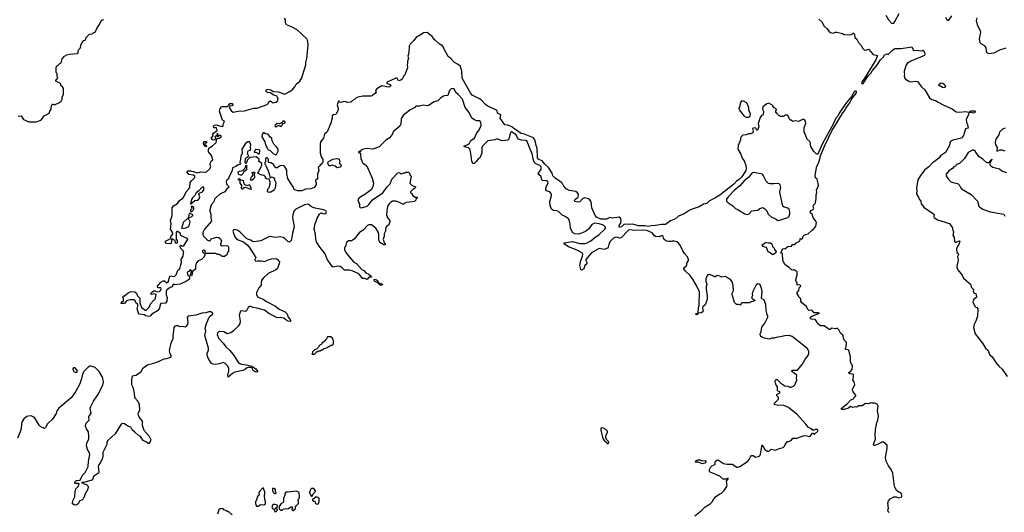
# Model space of a CAD drawing. Extents: x 2239781 to 2394849, y 665654 to 770575.
# Tile 53 of 147: x 2299310 to 2315054, y 680960 to 688837. Entities that reach past the tile are written whole.
import ezdxf

# ---------------------------------------------------------------- set-up
doc = ezdxf.new("R2010")
doc.units = 0

msp = doc.modelspace()

# ---------------------------------------------------------------- linework, layer by layer
at = {"layer": '0CON10XD'}
for points in [[(2299283, 687297), (2299335, 687300), (2299371, 687241), (2299454, 687204), (2299575, 687202), (2299595, 687208), (2299645, 687230), (2299659, 687241), (2299701, 687299), (2299780, 687345), (2299790, 687375), (2299812, 687408), (2299815, 687450), (2299835, 687490), (2299865, 687478), (2299946, 687514), (2299972, 687535), (2299988, 687565), (2299988, 687605), (2300008, 687642), (2300008, 687738), (2299994, 687764), (2299970, 687785), (2299970, 687805), (2299960, 687815), (2299890, 687855), (2299890, 687875), (2299906, 687884), (2299918, 687905), (2299908, 687935), (2299908, 687975), (2299892, 687995), (2299892, 688075), (2299905, 688100), (2299925, 688108), (2299954, 688136), (2299973, 688147), (2299987, 688213), (2300025, 688253), (2300065, 688273), (2300110, 688285), (2300233, 688297), (2300247, 688303), (2300247, 688335), (2300253, 688355), (2300280, 688385), (2300290, 688435), (2300308, 688475), (2300335, 688502), (2300360, 688515), (2300372, 688555), (2300425, 688608), (2300467, 688613), (2300483, 688627), (2300515, 688640), (2300548, 688705), (2300585, 688760), (2300605, 688810), (2300625, 688830), (2300655, 688840)], [(2303905, 688265), (2303925, 688435), (2303919, 688485), (2303906, 688525), (2303745, 688675), (2303655, 688724), (2303575, 688754), (2303562, 688785), (2303559, 688835), (2303542, 688862)], [(2312088, 688848), (2312136, 688805), (2312175, 688732), (2312223, 688693), (2312248, 688655), (2312275, 688630), (2312315, 688622), (2312353, 688637), (2312375, 688638), (2312466, 688616)], [(2313160, 688910), (2313203, 688835), (2313252, 688782), (2313266, 688776), (2313285, 688782), (2313305, 688808), (2313375, 688938)], [(2314113, 688875), (2314137, 688837), (2314148, 688828), (2314165, 688832), (2314215, 688900)], [(2314613, 688865), (2314604, 688825), (2314622, 688755), (2314669, 688665), (2314671, 688635), (2314653, 688533), (2314662, 688475), (2314677, 688457), (2314725, 688432), (2314742, 688415), (2314758, 688385), (2314762, 688335), (2314777, 688307), (2314815, 688294), (2314905, 688311), (2314985, 688357), (2315085, 688386)], [(2313215, 680959), (2313197, 680975), (2313194, 680994), (2313200, 681025), (2313192, 681105), (2313202, 681145), (2313230, 681175), (2313285, 681207), (2313325, 681208), (2313355, 681192), (2313405, 681200), (2313417, 681213), (2313418, 681235), (2313410, 681255), (2313398, 681265), (2313333, 681303), (2313309, 681349), (2313300, 681375), (2313274, 681585), (2313245, 681645), (2313201, 681701), (2313166, 681776), (2313154, 681835), (2313182, 681985), (2313180, 682035), (2313115, 682087), (2313095, 682084), (2313035, 682049), (2312985, 682029), (2312968, 682028), (2312962, 682042), (2312996, 682135), (2312989, 682195), (2312997, 682285), (2313014, 682395), (2313031, 682435), (2313042, 682505), (2313026, 682585), (2313035, 682665), (2313024, 682685), (2312985, 682706), (2312935, 682704), (2312915, 682712), (2312883, 682693), (2312835, 682700), (2312798, 682672), (2312776, 682664), (2312725, 682665), (2312695, 682642), (2312674, 682644), (2312634, 682634), (2312595, 682650), (2312564, 682626), (2312495, 682604), (2312452, 682605), (2312446, 682615), (2312460, 682630), (2312498, 682665), (2312543, 682697), (2312601, 682759), (2312645, 682773), (2312660, 682805), (2312680, 682825), (2312680, 682835), (2312638, 682888), (2312624, 682915), (2312624, 682925), (2312663, 683005), (2312653, 683045), (2312633, 683075), (2312644, 683125), (2312642, 683162), (2312629, 683169), (2312585, 683174), (2312567, 683185), (2312566, 683195), (2312597, 683213), (2312623, 683245), (2312627, 683295), (2312596, 683365), (2312596, 683445), (2312566, 683546), (2312555, 683558), (2312515, 683563), (2312510, 683575), (2312526, 683604), (2312528, 683675), (2312486, 683725), (2312479, 683775), (2312470, 683795), (2312434, 683824), (2312406, 683876), (2312385, 683900), (2312365, 683900), (2312355, 683892), (2312295, 683902), (2312270, 683885), (2312255, 683883), (2312175, 683940), (2312115, 683940), (2312067, 683977), (2312053, 684015), (2312032, 684045), (2311968, 684048), (2311950, 684065), (2311955, 684082), (2311974, 684096), (2312100, 684145), (2312075, 684152), (2312015, 684152), (2311985, 684180), (2311965, 684190), (2311930, 684185), (2311913, 684203), (2311889, 684249), (2311815, 684310), (2311800, 684335), (2311800, 684375), (2311770, 684405), (2311770, 684415), (2311750, 684435), (2311742, 684455), (2311743, 684477), (2311770, 684505), (2311773, 684547), (2311798, 684575), (2311797, 684587), (2311787, 684597), (2311742, 684592), (2311740, 684635), (2311718, 684658), (2311718, 684675), (2311740, 684755), (2311742, 684805), (2311695, 684838), (2311665, 684833), (2311645, 684842), (2311620, 684870), (2311545, 684922), (2311535, 684950), (2311511, 684985), (2311507, 685097), (2311480, 685105), (2311515, 685177), (2311545, 685172), (2311592, 685208), (2311652, 685218), (2311675, 685250), (2311685, 685242), (2311706, 685244), (2311720, 685265), (2311778, 685295), (2311790, 685315), (2311792, 685338), (2311815, 685330), (2311825, 685340), (2311836, 685374), (2311855, 685390), (2311876, 685404), (2311918, 685415), (2311988, 685478), (2312010, 685495), (2312040, 685535), (2312049, 685595), (2312041, 685615), (2311995, 685675), (2311981, 685725), (2311956, 685745), (2311952, 685765), (2311965, 685784), (2312001, 685809), (2312007, 685825), (2312000, 685845), (2312002, 685868), (2312015, 685888), (2312030, 685895), (2312037, 685913), (2312046, 685974), (2312044, 686036), (2312058, 686075), (2312050, 686115), (2312072, 686155), (2312081, 686189), (2312067, 686267), (2312060, 686285), (2312040, 686305), (2312031, 686331), (2312034, 686384), (2312058, 686495), (2312088, 686555), (2312122, 686675), (2312185, 686825), (2312302, 687068), (2312359, 687161), (2312472, 687348), (2312504, 687385), (2312520, 687425), (2312585, 687507), (2312618, 687572), (2312689, 687665), (2312692, 687685), (2312685, 687695), (2312665, 687695), (2312655, 687686), (2312609, 687611), (2312515, 687490), (2312415, 687340), (2312392, 687295), (2312359, 687265), (2312322, 687178), (2312146, 686856), (2312085, 686712), (2312065, 686689), (2312055, 686687), (2312044, 686694), (2312010, 686730), (2311962, 686812), (2311948, 686885), (2311900, 686925), (2311852, 687045), (2311852, 687115), (2311878, 687175), (2311870, 687225), (2311855, 687240), (2311825, 687240), (2311765, 687210), (2311715, 687220), (2311675, 687210), (2311645, 687230), (2311635, 687230), (2311620, 687245), (2311598, 687298), (2311585, 687310), (2311555, 687310), (2311525, 687290), (2311475, 687290), (2311465, 687300), (2311455, 687300), (2311435, 687320), (2311425, 687320), (2311420, 687335), (2311400, 687355), (2311400, 687385), (2311410, 687395), (2311410, 687405), (2311375, 687430), (2311355, 687460), (2311335, 687477), (2311285, 687500), (2311255, 687493), (2311192, 687445), (2311186, 687406), (2311203, 687373), (2311200, 687315), (2311170, 687305), (2311148, 687275), (2311120, 687175), (2311130, 687125), (2311109, 687071), (2311098, 687068), (2311090, 687075), (2311087, 687097), (2311080, 687105), (2311055, 687108), (2311030, 687095), (2311037, 687055), (2311033, 687027), (2310995, 687010), (2310965, 687013), (2310925, 686996), (2310875, 686992), (2310848, 686965), (2310838, 686945), (2310834, 686915), (2310801, 686825), (2310793, 686765), (2310841, 686685), (2310863, 686625), (2310892, 686582), (2310920, 686505), (2310926, 686455), (2310920, 686425), (2310857, 686325), (2310815, 686284), (2310774, 686256), (2310727, 686205), (2310505, 686029), (2310425, 685981), (2310341, 685939), (2310295, 685896), (2310243, 685887), (2310175, 685845), (2310045, 685802), (2310015, 685785), (2309935, 685735), (2309843, 685697), (2309794, 685655), (2309715, 685619), (2309635, 685560), (2309575, 685560), (2309476, 685544), (2309408, 685542), (2309361, 685531), (2309305, 685543), (2309203, 685543), (2309115, 685567), (2309065, 685560), (2308995, 685570), (2308970, 685560), (2308935, 685524), (2308907, 685517), (2308890, 685525), (2308897, 685533), (2308900, 685555), (2308924, 685585), (2308930, 685625), (2308915, 685665), (2308895, 685680), (2308786, 685666), (2308745, 685674), (2308695, 685647), (2308605, 685647), (2308535, 685682), (2308513, 685705), (2308459, 685829), (2308446, 685925), (2308426, 685956), (2308403, 685973), (2308341, 685989), (2308309, 685975), (2308264, 685926), (2308235, 685920), (2308185, 685929), (2308181, 685945), (2308191, 685965), (2308235, 685993), (2308242, 686005), (2308243, 686045), (2308225, 686072), (2308205, 686088), (2308095, 686106), (2308050, 686130), (2308011, 686175), (2307988, 686218), (2307970, 686240), (2307879, 686299), (2307835, 686343), (2307824, 686385), (2307765, 686476), (2307708, 686525), (2307665, 686580), (2307611, 686601), (2307595, 686612), (2307591, 686625), (2307583, 686785), (2307568, 686825), (2307554, 686905), (2307528, 686948), (2307365, 687011), (2307329, 687019), (2307225, 687086), (2307182, 687122), (2307115, 687152), (2307065, 687158), (2306993, 687265), (2307003, 687315), (2306952, 687342), (2306943, 687385), (2306794, 687455), (2306765, 687476), (2306695, 687548), (2306661, 687571), (2306545, 687629), (2306525, 687655), (2306385, 687904), (2306379, 688015), (2306357, 688087), (2306319, 688119), (2306261, 688155), (2306206, 688215), (2306161, 688251), (2306088, 688385), (2306085, 688400), (2306069, 688419), (2306015, 688450), (2305960, 688505), (2305944, 688514), (2305905, 688568), (2305825, 688630), (2305765, 688626), (2305700, 688580), (2305655, 688565), (2305613, 688507), (2305555, 688447), (2305540, 688415), (2305533, 688305), (2305519, 688255), (2305526, 688214), (2305512, 688175), (2305511, 688139)], [(2312466, 688616), (2312495, 688598), (2312575, 688597), (2312615, 688602), (2312635, 688620), (2312645, 688621), (2312656, 688605), (2312664, 688554), (2312695, 688528), (2312723, 688473), (2312767, 688425), (2312793, 688375), (2312812, 688355), (2312835, 688350), (2312885, 688367), (2312955, 688282), (2313027, 688267), (2312998, 688195), (2312943, 688097), (2312811, 687889), (2312775, 687842), (2312772, 687825), (2312778, 687815), (2312785, 687812), (2312795, 687819), (2312879, 687941), (2312926, 687985), (2312945, 688024), (2313014, 688106), (2313072, 688195), (2313126, 688246), (2313135, 688268), (2313165, 688287), (2313175, 688290), (2313195, 688283), (2313215, 688294), (2313265, 688351), (2313305, 688377), (2313404, 688374), (2313575, 688402), (2313596, 688356), (2313615, 688347), (2313665, 688352), (2313685, 688343), (2313735, 688338), (2313755, 688350), (2313765, 688340), (2313782, 688295), (2313776, 688264), (2313557, 688175), (2313505, 688140), (2313486, 688115), (2313454, 688015), (2313452, 687985), (2313460, 687965), (2313452, 687945), (2313458, 687905), (2313474, 687884), (2313526, 687854), (2313555, 687846), (2313635, 687853), (2313665, 687848), (2313728, 687765), (2313785, 687713), (2313858, 687588), (2313895, 687562), (2313955, 687546), (2313998, 687518), (2314085, 687471), (2314221, 687411), (2314286, 687366), (2314345, 687359), (2314435, 687371), (2314488, 687358), (2314479, 687315), (2314444, 687244), (2314448, 687195), (2314465, 687160), (2314476, 687105), (2314435, 687090), (2314401, 686985), (2314367, 686945), (2314229, 686911), (2314199, 686895), (2314184, 686875), (2314175, 686828), (2314116, 686715), (2314035, 686662), (2314010, 686630), (2313955, 686580), (2313904, 686546), (2313846, 686484), (2313782, 686438), (2313745, 686388), (2313712, 686348), (2313672, 686275), (2313662, 686205), (2313648, 686155), (2313648, 686135), (2313657, 686115), (2313648, 686048), (2313681, 686001), (2313693, 685965), (2313717, 685935), (2313725, 685890), (2313774, 685834), (2313923, 685733), (2313932, 685722), (2313927, 685685), (2313932, 685675), (2313985, 685637), (2314175, 685580), (2314227, 685507), (2314228, 685485), (2314240, 685445), (2314232, 685385), (2314252, 685362), (2314255, 685290), (2314275, 685272), (2314305, 685290), (2314335, 685300), (2314342, 685295), (2314327, 685245), (2314299, 685205), (2314287, 685175), (2314293, 685113), (2314315, 685100), (2314322, 685085), (2314308, 685052), (2314318, 684985), (2314297, 684895), (2314297, 684873), (2314310, 684835), (2314381, 684751), (2314403, 684703), (2314516, 684606), (2314531, 684555), (2314560, 684525), (2314558, 684485), (2314574, 684464), (2314598, 684458), (2314612, 684405), (2314607, 684393), (2314565, 684368), (2314551, 684325), (2314587, 684247), (2314616, 684236), (2314630, 684215), (2314626, 684095), (2314600, 684015), (2314572, 683965), (2314561, 683915), (2314586, 683816), (2314705, 683667), (2314751, 683585), (2314791, 683551), (2314825, 683480), (2314860, 683445), (2314918, 683355), (2314968, 683295), (2315018, 683248), (2315100, 683130)], [(2305511, 688139), (2305504, 688114), (2305510, 688065), (2305470, 687955), (2305448, 687932), (2305429, 687891), (2305405, 687872), (2305365, 687862), (2305345, 687900), (2305325, 687900), (2305247, 687863), (2305190, 687845), (2305178, 687832), (2305182, 687815), (2305225, 687808), (2305242, 687792), (2305240, 687775), (2305228, 687765), (2305205, 687760), (2305102, 687778), (2305019, 687731), (2305001, 687705), (2305010, 687665), (2304985, 687654), (2304945, 687621), (2304925, 687614), (2304795, 687614), (2304715, 687599), (2304692, 687588), (2304665, 687562), (2304625, 687540), (2304605, 687521), (2304545, 687512), (2304515, 687527), (2304485, 687526), (2304445, 687513), (2304425, 687520), (2304416, 687536), (2304410, 687535), (2304384, 687475), (2304402, 687415), (2304399, 687381), (2304365, 687322), (2304325, 687316), (2304312, 687308), (2304306, 687295), (2304306, 687264), (2304285, 687185), (2304225, 687046), (2304215, 687031), (2304183, 687007), (2304168, 686945), (2304120, 686885), (2304114, 686845), (2304114, 686705), (2304135, 686635), (2304156, 686605), (2304158, 686575), (2304150, 686545), (2304115, 686510), (2304110, 686495), (2304080, 686475), (2304092, 686425), (2304072, 686365), (2304070, 686295), (2304040, 686265), (2304040, 686245), (2304050, 686235), (2304048, 686195), (2304018, 686155), (2303965, 686131), (2303885, 686128), (2303815, 686098), (2303753, 686103), (2303701, 686121), (2303685, 686162), (2303627, 686247), (2303600, 686300), (2303580, 686375), (2303580, 686430), (2303543, 686495), (2303525, 686506), (2303475, 686502), (2303425, 686470), (2303405, 686470), (2303383, 686493), (2303365, 686530), (2303355, 686530), (2303327, 686547), (2303293, 686553), (2303282, 686562), (2303288, 686575), (2303288, 686605), (2303265, 686630), (2303255, 686630), (2303242, 686618), (2303240, 686565), (2303230, 686555), (2303230, 686525), (2303240, 686515), (2303285, 686420), (2303300, 686375), (2303308, 686318), (2303315, 686310), (2303345, 686322), (2303366, 686316), (2303382, 686295), (2303386, 686275), (2303408, 686235), (2303393, 686145), (2303379, 686111), (2303315, 686073), (2303285, 686078), (2303272, 686095), (2303272, 686105), (2303283, 686137), (2303298, 686155), (2303313, 686205), (2303313, 686245), (2303298, 686288), (2303255, 686290), (2303243, 686303), (2303240, 686325), (2303215, 686350), (2303198, 686348), (2303155, 686362), (2303120, 686385), (2303120, 686395), (2303140, 686415), (2303140, 686425), (2303180, 686505), (2303180, 686535), (2303130, 686575), (2303140, 686585), (2303140, 686605), (2303092, 686642), (2302995, 686632), (2302977, 686623), (2302951, 686595), (2302939, 686551), (2302925, 686540), (2302918, 686548), (2302920, 686615), (2302935, 686634), (2302967, 686653), (2302970, 686665), (2302952, 686695), (2302957, 686725), (2302967, 686743), (2302997, 686753), (2303008, 686765), (2303002, 686795), (2303008, 686845), (2302978, 686888), (2302958, 686882), (2302920, 686860), (2302860, 686765), (2302870, 686705), (2302844, 686655), (2302841, 686605), (2302829, 686555), (2302840, 686525), (2302805, 686517), (2302768, 686492), (2302715, 686470), (2302709, 686425), (2302653, 686315), (2302652, 686298), (2302616, 686264), (2302611, 686245), (2302616, 686206), (2302647, 686175), (2302652, 686155), (2302620, 686135), (2302590, 686085), (2302510, 686045), (2302460, 686005), (2302427, 685965), (2302414, 685925), (2302372, 685878), (2302350, 685795), (2302350, 685775), (2302366, 685726), (2302366, 685675), (2302376, 685614), (2302263, 685485), (2302240, 685435), (2302241, 685395), (2302250, 685375), (2302315, 685312), (2302345, 685300), (2302358, 685302), (2302372, 685335), (2302455, 685357), (2302495, 685352), (2302522, 685335), (2302537, 685295), (2302520, 685255), (2302520, 685235), (2302545, 685222), (2302619, 685229), (2302635, 685222), (2302650, 685205), (2302650, 685125), (2302632, 685118), (2302620, 685075), (2302585, 685050), (2302545, 685050), (2302525, 685070), (2302515, 685070), (2302505, 685080), (2302485, 685080), (2302475, 685090), (2302455, 685090), (2302445, 685100), (2302285, 685100), (2302268, 685148), (2302245, 685150), (2302235, 685140), (2302232, 685125), (2302268, 685088), (2302270, 685065), (2302260, 685055), (2302260, 685045), (2302215, 685000), (2302165, 684980), (2302130, 684945), (2302120, 684895), (2302122, 684848), (2302072, 684808), (2302070, 684775), (2302055, 684740), (2302042, 684742), (2302040, 684765), (2302060, 684815), (2302038, 684838), (2302032, 684838), (2302030, 684825), (2302018, 684812), (2302002, 684808), (2301990, 684795), (2301998, 684748), (2302018, 684738), (2302027, 684717), (2302025, 684690), (2301978, 684655), (2301875, 684608), (2301785, 684600), (2301775, 684610), (2301760, 684595), (2301750, 684565), (2301715, 684553), (2301662, 684518), (2301654, 684495), (2301652, 684435), (2301666, 684395), (2301663, 684335), (2301640, 684305), (2301565, 684300), (2301556, 684285), (2301553, 684245), (2301540, 684215), (2301516, 684184), (2301425, 684129), (2301395, 684094), (2301375, 684089), (2301325, 684104), (2301300, 684120), (2301220, 684130), (2301210, 684145), (2301187, 684215), (2301200, 684255), (2301200, 684280), (2301193, 684293), (2301172, 684305), (2301159, 684339), (2301137, 684357), (2301075, 684358), (2301033, 684347), (2301020, 684340), (2300985, 684300), (2300935, 684300), (2300930, 684305), (2300955, 684330), (2300970, 684335), (2300972, 684382), (2300960, 684395), (2300960, 684405), (2300975, 684420), (2300985, 684420), (2301045, 684472), (2301075, 684488), (2301105, 684492), (2301150, 684485), (2301176, 684465), (2301192, 684422), (2301230, 684385), (2301232, 684312), (2301256, 684236), (2301325, 684188), (2301379, 684241), (2301403, 684295), (2301455, 684350), (2301476, 684364), (2301490, 684445), (2301465, 684454), (2301425, 684442), (2301414, 684444), (2301408, 684455), (2301415, 684476), (2301455, 684504), (2301474, 684504), (2301485, 684498), (2301516, 684484), (2301547, 684493), (2301564, 684505), (2301572, 684535), (2301568, 684548), (2301525, 684551), (2301515, 684561), (2301513, 684575), (2301565, 684642), (2301605, 684663), (2301625, 684663), (2301661, 684631), (2301685, 684640), (2301712, 684738), (2301725, 684742), (2301765, 684732), (2301792, 684738), (2301812, 684758), (2301832, 684818), (2301845, 684836), (2301869, 684851), (2301878, 684872), (2301885, 684915), (2301899, 684955), (2301893, 685005), (2301926, 685055), (2301927, 685113), (2301932, 685125), (2301925, 685142), (2301883, 685185), (2301878, 685222), (2301885, 685230), (2301915, 685218), (2301935, 685222), (2301997, 685327), (2301988, 685338), (2301900, 685375), (2301888, 685388), (2301878, 685425), (2301835, 685450), (2301825, 685450), (2301810, 685435), (2301810, 685325), (2301828, 685305), (2301828, 685262), (2301802, 685262), (2301798, 685308), (2301768, 685318), (2301755, 685330), (2301740, 685325), (2301740, 685285), (2301730, 685275), (2301728, 685252), (2301655, 685257), (2301645, 685263), (2301636, 685285), (2301640, 685295), (2301717, 685333), (2301728, 685342), (2301728, 685352), (2301728, 685365), (2301758, 685415), (2301751, 685441), (2301720, 685485), (2301730, 685575), (2301723, 685625), (2301747, 685705), (2301747, 685827), (2301771, 685859), (2301833, 685897), (2301865, 685948), (2301917, 685983), (2301936, 686004), (2301973, 686087), (2302017, 686133), (2302029, 686155), (2302037, 686235), (2302055, 686262), (2302112, 686315), (2302108, 686335), (2302085, 686351), (2302012, 686362), (2301988, 686398), (2301988, 686412), (2302005, 686422), (2302045, 686421), (2302155, 686391), (2302206, 686404), (2302265, 686400), (2302295, 686407), (2302343, 686445), (2302364, 686485), (2302358, 686515), (2302360, 686555), (2302374, 686576), (2302400, 686595), (2302377, 686665), (2302330, 686725), (2302327, 686763), (2302337, 686783), (2302395, 686822), (2302453, 686875), (2302462, 686928), (2302475, 686940), (2302505, 686942), (2302532, 686965), (2302529, 686979), (2302502, 686988), (2302478, 686962), (2302472, 686962), (2302470, 686985), (2302480, 686995), (2302475, 687020), (2302458, 686982), (2302430, 686965), (2302442, 686952), (2302442, 686935), (2302425, 686918), (2302405, 686913), (2302389, 686919), (2302373, 686945), (2302402, 686978), (2302397, 687005), (2302407, 687025), (2302470, 687065), (2302455, 687110), (2302415, 687110), (2302410, 687135), (2302425, 687150), (2302445, 687157), (2302545, 687127), (2302566, 687134), (2302561, 687169), (2302587, 687207), (2302555, 687230), (2302503, 687375), (2302514, 687416), (2302539, 687445), (2302555, 687451), (2302632, 687448), (2302655, 687470), (2302672, 687498), (2302715, 687498), (2302717, 687475), (2302708, 687462), (2302668, 687452), (2302658, 687435), (2302696, 687375), (2302725, 687356), (2302805, 687373), (2302905, 687378), (2303055, 687423), (2303104, 687424), (2303265, 687481), (2303283, 687495), (2303295, 687522), (2303315, 687542), (2303365, 687510), (2303405, 687518), (2303430, 687535), (2303443, 687575), (2303430, 687595), (2303426, 687616), (2303372, 687632), (2303315, 687669), (2303272, 687672), (2303259, 687685), (2303250, 687705), (2303259, 687721), (2303276, 687724), (2303324, 687714), (2303365, 687690), (2303448, 687685), (2303545, 687646), (2303631, 687689), (2303675, 687727), (2303709, 687765), (2303731, 687805), (2303788, 687852), (2303823, 687907), (2303830, 687945), (2303884, 688115), (2303885, 688155), (2303902, 688218), (2303905, 688265)], [(2311088, 684595), (2311025, 684480), (2311022, 684455), (2311030, 684425), (2311012, 684395), (2311021, 684381), (2311070, 684345), (2311035, 684330), (2311005, 684328), (2310975, 684310), (2310858, 684312), (2310840, 684295), (2310840, 684275), (2310825, 684270), (2310802, 684282), (2310773, 684283), (2310740, 684315), (2310700, 684445), (2310700, 684465), (2310723, 684505), (2310721, 684585), (2310703, 684645), (2310675, 684683), (2310645, 684697), (2310595, 684732), (2310535, 684722), (2310505, 684738), (2310465, 684747), (2310425, 684722), (2310405, 684738), (2310345, 684761), (2310315, 684757), (2310298, 684735), (2310283, 684695), (2310284, 684655), (2310300, 684605), (2310287, 684565), (2310286, 684534), (2310302, 684415), (2310301, 684365), (2310271, 684279), (2310232, 684245), (2310229, 684225), (2310238, 684175), (2310234, 684166), (2310205, 684149), (2310157, 684143), (2310135, 684117), (2310124, 684124), (2310133, 684137), (2310148, 684142), (2310157, 684153), (2310163, 684225), (2310177, 684273), (2310174, 684365), (2310181, 684395), (2310182, 684485), (2310138, 684578), (2310081, 684675), (2310029, 684749), (2309955, 684818), (2309928, 684855), (2309931, 684869), (2309966, 684894), (2309977, 684913), (2309978, 684945), (2310002, 684985), (2310002, 685005), (2309990, 685045), (2309940, 685100), (2309912, 685142), (2309875, 685222), (2309848, 685258), (2309816, 685286), (2309775, 685298), (2309745, 685298), (2309725, 685288), (2309685, 685288), (2309655, 685298), (2309635, 685308), (2309615, 685328), (2309603, 685345), (2309598, 685368), (2309585, 685379), (2309565, 685379), (2309534, 685366), (2309475, 685371), (2309460, 685380), (2309421, 685431), (2309337, 685467), (2309105, 685470), (2309065, 685477), (2309045, 685469), (2309029, 685455), (2308925, 685347), (2308905, 685344), (2308845, 685357), (2308825, 685355), (2308805, 685343), (2308745, 685285), (2308728, 685245), (2308722, 685198), (2308708, 685182), (2308655, 685165), (2308575, 685176), (2308451, 685109), (2308364, 685005), (2308361, 684985), (2308376, 684955), (2308377, 684935), (2308345, 684905), (2308328, 684855), (2308295, 684833), (2308281, 684841), (2308267, 684905), (2308280, 684985), (2308310, 685055), (2308315, 685085), (2308311, 685105), (2308222, 685152), (2308086, 685204), (2308014, 685255), (2308015, 685268), (2308145, 685289), (2308264, 685256), (2308345, 685260), (2308385, 685270), (2308445, 685300), (2308505, 685352), (2308578, 685402), (2308665, 685485), (2308682, 685515), (2308651, 685545), (2308628, 685555), (2308575, 685573), (2308505, 685585), (2308459, 685561), (2308413, 685495), (2308355, 685451), (2308250, 685410), (2308185, 685414), (2308152, 685435), (2308116, 685505), (2308113, 685565), (2308096, 685635), (2308085, 685653), (2308023, 685695), (2307985, 685712), (2307925, 685769), (2307899, 685779), (2307845, 685785), (2307815, 685808), (2307792, 685865), (2307789, 685925), (2307814, 686025), (2307811, 686045), (2307785, 686082), (2307735, 686098), (2307724, 686115), (2307729, 686165), (2307758, 686225), (2307755, 686244), (2307735, 686262), (2307666, 686266), (2307645, 686334), (2307603, 686365), (2307604, 686385), (2307649, 686445), (2307649, 686485), (2307629, 686505), (2307564, 686534), (2307539, 686559), (2307519, 686605), (2307510, 686675), (2307495, 686721), (2307472, 686765), (2307425, 686891), (2307403, 686907), (2307335, 686909), (2307288, 686928), (2307268, 686948), (2307249, 686995), (2307175, 687043), (2307165, 687036), (2307155, 687015), (2307133, 686927), (2307117, 686913), (2307019, 686899), (2306945, 686932), (2306905, 686917), (2306795, 686898), (2306710, 686815), (2306698, 686795), (2306701, 686709), (2306672, 686635), (2306636, 686604), (2306605, 686563), (2306575, 686540), (2306555, 686540), (2306540, 686575), (2306524, 686705), (2306510, 686765), (2306487, 686787), (2306420, 686805), (2306410, 686815), (2306475, 686840), (2306502, 686865), (2306524, 686906), (2306584, 686945), (2306614, 687016), (2306656, 687074), (2306687, 687145), (2306686, 687196), (2306665, 687218), (2306615, 687222), (2306585, 687234), (2306542, 687265), (2306496, 687355), (2306435, 687433), (2306389, 687565), (2306323, 687643), (2306286, 687675), (2306255, 687730), (2306239, 687739), (2306209, 687731), (2306185, 687705), (2306155, 687623), (2306105, 687622), (2306087, 687615), (2306043, 687585), (2305995, 687537), (2305935, 687524), (2305845, 687464), (2305815, 687461), (2305765, 687472), (2305705, 687456), (2305645, 687457), (2305628, 687435), (2305554, 687395), (2305444, 687306), (2305420, 687275), (2305409, 687245), (2305407, 687165), (2305388, 687132), (2305293, 687055), (2305253, 686985), (2305216, 686944), (2305165, 686913), (2305056, 686804), (2304975, 686771), (2304955, 686769), (2304865, 686780), (2304805, 686769), (2304778, 686755), (2304755, 686730), (2304735, 686732), (2304728, 686725), (2304735, 686708), (2304755, 686710), (2304762, 686702), (2304759, 686665), (2304767, 686635), (2304764, 686615), (2304784, 686565), (2304798, 686545), (2304838, 686515), (2304869, 686475), (2304948, 686305), (2304965, 686225), (2304958, 686165), (2304932, 686118), (2304830, 686040), (2304765, 686006), (2304734, 685985), (2304719, 685955), (2304744, 685885), (2304744, 685845), (2304755, 685834), (2304775, 685830), (2304866, 685855), (2304895, 685881), (2304954, 685955), (2305115, 686067), (2305185, 686162), (2305232, 686215), (2305262, 686285), (2305354, 686386), (2305382, 686392), (2305403, 686373), (2305415, 686370), (2305453, 686387), (2305475, 686390), (2305485, 686400), (2305515, 686400), (2305527, 686397), (2305548, 686378), (2305550, 686355), (2305570, 686335), (2305550, 686225), (2305586, 686186), (2305640, 686165), (2305640, 686155), (2305620, 686135), (2305605, 686130), (2305560, 686085), (2305560, 686075), (2305580, 686055), (2305594, 686024), (2305635, 686000), (2305667, 685997), (2305668, 685982), (2305655, 685980), (2305642, 685968), (2305650, 685955), (2305625, 685932), (2305593, 685923), (2305494, 685916), (2305475, 685908), (2305455, 685888), (2305435, 685888), (2305375, 685919), (2305326, 685936), (2305272, 685935), (2305245, 685920), (2305217, 685893), (2305195, 685858), (2305186, 685825), (2305177, 685715), (2305189, 685669), (2305228, 685625), (2305228, 685605), (2305210, 685555), (2305180, 685535), (2305162, 685515), (2305158, 685495), (2305160, 685455), (2305140, 685415), (2305140, 685375), (2305122, 685325), (2305140, 685275), (2305160, 685255), (2305153, 685237), (2305130, 685235), (2305070, 685275), (2305052, 685315), (2305054, 685395), (2305048, 685435), (2305005, 685503), (2304935, 685559), (2304895, 685558), (2304874, 685546), (2304809, 685475), (2304740, 685430), (2304660, 685325), (2304615, 685303), (2304565, 685303), (2304535, 685277), (2304526, 685234), (2304504, 685185), (2304505, 685160), (2304525, 685117), (2304585, 685039), (2304655, 684960), (2304695, 684937), (2304779, 684845), (2304811, 684825), (2304845, 684791), (2304895, 684766), (2304930, 684735), (2304935, 684722), (2304895, 684719), (2304865, 684682), (2304825, 684699), (2304789, 684699), (2304767, 684737), (2304735, 684773), (2304625, 684821), (2304585, 684832), (2304502, 684832), (2304465, 684871), (2304435, 684890), (2304394, 684896), (2304325, 684878), (2304305, 684888), (2304229, 685009), (2304193, 685095), (2304098, 685215), (2304058, 685285), (2304047, 685327), (2304040, 685405), (2304018, 685485), (2304031, 685559), (2304050, 685615), (2304068, 685665), (2304102, 685725), (2304125, 685750), (2304175, 685732), (2304205, 685740), (2304218, 685765), (2304212, 685775), (2304175, 685798), (2304035, 685821), (2304002, 685832), (2303975, 685846), (2303925, 685887), (2303865, 685876), (2303723, 685805), (2303703, 685787), (2303692, 685768), (2303678, 685715), (2303674, 685675), (2303701, 685525), (2303673, 685425), (2303658, 685325), (2303650, 685305), (2303625, 685280), (2303595, 685292), (2303550, 685340), (2303525, 685356), (2303475, 685366), (2303395, 685356), (2303315, 685371), (2303295, 685367), (2303165, 685299), (2303055, 685286), (2303035, 685289), (2303004, 685314), (2302944, 685334), (2302835, 685441), (2302785, 685473), (2302745, 685480), (2302722, 685468), (2302716, 685454), (2302751, 685365), (2302775, 685334), (2302805, 685316), (2302887, 685287), (2302947, 685237), (2302981, 685201), (2303025, 685123), (2303088, 685035), (2303070, 685005), (2303075, 684980), (2303085, 684974), (2303115, 684981), (2303175, 684981), (2303232, 684968), (2303268, 684992), (2303335, 685012), (2303405, 685018), (2303425, 685010), (2303462, 684965), (2303460, 684935), (2303426, 684854), (2303404, 684836), (2303285, 684776), (2303203, 684705), (2303174, 684665), (2303171, 684619), (2303170, 684590), (2303135, 684549), (2303097, 684475), (2303096, 684445), (2303113, 684405), (2303145, 684388), (2303205, 684369), (2303255, 684331), (2303401, 684255), (2303459, 684209), (2303557, 684167), (2303585, 684135), (2303602, 684082), (2303637, 684045), (2303647, 684023), (2303635, 684012), (2303605, 684017), (2303565, 684037), (2303535, 684066), (2303475, 684074), (2303425, 684072), (2303295, 684138), (2303225, 684193), (2303104, 684226), (2303045, 684235), (2303005, 684250), (2302985, 684249), (2302964, 684236), (2302936, 684184), (2302918, 684172)], [(2314105, 687752), (2314117, 687773), (2314115, 687780), (2314095, 687802), (2314070, 687815), (2314045, 687820), (2314003, 687797), (2314068, 687758), (2314105, 687752)], [(2310965, 687278), (2310975, 687282), (2310990, 687295), (2310996, 687335), (2310970, 687385), (2310969, 687435), (2310941, 687495), (2310925, 687513), (2310895, 687530), (2310865, 687538), (2310845, 687528), (2310830, 687505), (2310827, 687455), (2310810, 687415), (2310813, 687395), (2310895, 687292), (2310925, 687280), (2310965, 687278)], [(2314575, 687341), (2314503, 687353), (2314500, 687365), (2314525, 687382), (2314575, 687381), (2314586, 687365), (2314585, 687355), (2314575, 687341)], [(2303485, 687130), (2303510, 687155), (2303512, 687178), (2303545, 687180), (2303555, 687190), (2303557, 687205), (2303546, 687216), (2303520, 687215), (2303510, 687205), (2303508, 687192), (2303465, 687170), (2303425, 687178), (2303390, 687145), (2303395, 687130), (2303425, 687130), (2303435, 687140), (2303465, 687150), (2303472, 687132), (2303485, 687130)], [(2315066, 687104), (2315025, 687086), (2314979, 687041), (2314965, 686995), (2314919, 686925), (2314908, 686875), (2314914, 686835), (2314941, 686795), (2314933, 686733), (2314987, 686757), (2315017, 686757), (2315065, 686740)], [(2303405, 686678), (2303415, 686680), (2303441, 686735), (2303442, 686765), (2303418, 686805), (2303372, 686845), (2303345, 686900), (2303340, 686945), (2303315, 686958), (2303285, 687008), (2303243, 687013), (2303215, 687030), (2303205, 687030), (2303200, 687015), (2303185, 687000), (2303182, 686965), (2303230, 686885), (2303240, 686835), (2303270, 686775), (2303285, 686758), (2303315, 686743), (2303365, 686697), (2303405, 686678)], [(2302295, 686810), (2302275, 686810), (2302260, 686825), (2302250, 686865), (2302255, 686890), (2302297, 686887), (2302295, 686870), (2302270, 686855), (2302272, 686832), (2302285, 686830), (2302295, 686820), (2302295, 686810)], [(2303145, 686690), (2303150, 686745), (2303138, 686758), (2303085, 686760), (2303062, 686738), (2303060, 686725), (2303065, 686720), (2303085, 686720), (2303108, 686708), (2303125, 686690), (2303145, 686690)], [(2304385, 686468), (2304354, 686494), (2304305, 686512), (2304272, 686498), (2304255, 686502), (2304239, 686545), (2304240, 686565), (2304318, 686605), (2304385, 686616), (2304405, 686613), (2304416, 686605), (2304426, 686585), (2304428, 686562), (2304420, 686545), (2304438, 686525), (2304448, 686495), (2304435, 686480), (2304405, 686472), (2304385, 686468)], [(2315095, 686388), (2315017, 686415), (2314978, 686448), (2314872, 686475), (2314839, 686495), (2314827, 686515), (2314830, 686550), (2314845, 686573), (2314856, 686595), (2314855, 686606), (2314852, 686598), (2314845, 686596), (2314807, 686553), (2314795, 686548), (2314775, 686550), (2314715, 686604), (2314645, 686651), (2314590, 686735), (2314565, 686749), (2314545, 686749), (2314478, 686715), (2314415, 686615), (2314366, 686564), (2314335, 686539), (2314296, 686524), (2314268, 686495), (2314245, 686482), (2314227, 686455), (2314168, 686422), (2314124, 686365), (2314125, 686340), (2314149, 686299), (2314195, 686252), (2314230, 686235), (2314285, 686223), (2314315, 686210), (2314332, 686195), (2314355, 686152), (2314372, 686135), (2314524, 686044), (2314624, 685935), (2314647, 685855), (2314683, 685823), (2314710, 685810), (2314826, 685766), (2315046, 685726), (2315060, 685695)], [(2302841, 686351), (2302814, 686364), (2302802, 686385), (2302806, 686404), (2302823, 686417), (2302876, 686424), (2302922, 686475), (2302925, 686510), (2302938, 686508), (2302947, 686495), (2302938, 686482), (2302936, 686434), (2302896, 686404), (2302877, 686373), (2302855, 686353), (2302841, 686351)], [(2303005, 686122), (2302925, 686154), (2302899, 686151), (2302875, 686128), (2302861, 686131), (2302852, 686155), (2302860, 686165), (2302860, 686185), (2302838, 686225), (2302837, 686257), (2302828, 686268), (2302810, 686275), (2302802, 686288), (2302825, 686300), (2302848, 686278), (2302885, 686267), (2302892, 686212), (2302903, 686203), (2302955, 686188), (2302985, 686200), (2303007, 686145), (2303010, 686125), (2303005, 686122)], [(2303015, 686268), (2303003, 686285), (2303015, 686320), (2303040, 686345), (2303040, 686365), (2303028, 686392), (2303045, 686400), (2303065, 686400), (2303070, 686385), (2303060, 686375), (2303062, 686315), (2303052, 686295), (2303025, 686272), (2303015, 686268)], [(2311435, 685628), (2311465, 685630), (2311595, 685674), (2311616, 685695), (2311626, 685735), (2311626, 685766), (2311612, 685805), (2311590, 685825), (2311535, 685837), (2311514, 685854), (2311470, 686050), (2311466, 686085), (2311483, 686155), (2311470, 686195), (2311455, 686212), (2311425, 686220), (2311365, 686210), (2311305, 686211), (2311285, 686218), (2311244, 686254), (2311205, 686340), (2311192, 686355), (2311180, 686365), (2311135, 686380), (2311045, 686394), (2311015, 686382), (2310969, 686321), (2310895, 686261), (2310827, 686183), (2310734, 686105), (2310638, 686005), (2310611, 685965), (2310614, 685935), (2310632, 685915), (2310711, 685861), (2310755, 685818), (2310785, 685807), (2310905, 685734), (2310945, 685723), (2310975, 685734), (2311015, 685780), (2311115, 685792), (2311144, 685816), (2311195, 685832), (2311224, 685814), (2311255, 685782), (2311279, 685725), (2311325, 685683), (2311405, 685649), (2311435, 685628)], [(2302045, 685890), (2302112, 685948), (2302155, 685953), (2302175, 685968), (2302190, 686005), (2302174, 686046), (2302186, 686064), (2302233, 686087), (2302253, 686115), (2302256, 686146), (2302245, 686162), (2302222, 686155), (2302175, 686103), (2302132, 686068), (2302113, 686027), (2302075, 685990), (2302055, 685960), (2302040, 685895), (2302045, 685890)], [(2302042, 685772), (2302065, 685772), (2302085, 685792), (2302096, 685815), (2302092, 685835), (2302075, 685850), (2302052, 685848), (2302060, 685825), (2302057, 685813), (2302040, 685795), (2302042, 685772)], [(2301905, 685500), (2301925, 685502), (2301965, 685507), (2302005, 685526), (2302018, 685542), (2302034, 685605), (2302008, 685658), (2301995, 685660), (2301922, 685595), (2301918, 685565), (2301900, 685525), (2301900, 685505), (2301905, 685500)], [(2302015, 685670), (2302065, 685691), (2302080, 685705), (2302078, 685715), (2302035, 685740), (2302022, 685738), (2302012, 685715), (2302010, 685675), (2302015, 685670)], [(2311365, 685084), (2311344, 685084), (2311311, 685111), (2311280, 685125), (2311253, 685193), (2311195, 685212), (2311182, 685238), (2311195, 685240), (2311215, 685260), (2311230, 685265), (2311235, 685280), (2311279, 685269), (2311315, 685270), (2311338, 685255), (2311349, 685209), (2311373, 685185), (2311378, 685165), (2311404, 685125), (2311400, 685110), (2311365, 685084)], [(2305085, 684586), (2305067, 684595), (2305038, 684628), (2304983, 684655), (2304975, 684678), (2304995, 684687), (2305015, 684680), (2305032, 684665), (2305050, 684630), (2305100, 684615), (2305110, 684605), (2305105, 684591), (2305085, 684586)], [(2310107, 680905), (2310212, 680988), (2310272, 681045), (2310353, 681097), (2310385, 681130), (2310402, 681165), (2310438, 681205), (2310505, 681258), (2310530, 681265), (2310573, 681307), (2310617, 681375), (2310624, 681395), (2310614, 681456), (2310636, 681495), (2310636, 681506), (2310605, 681490), (2310560, 681490), (2310505, 681540), (2310353, 681603), (2310339, 681615), (2310341, 681645), (2310360, 681685), (2310375, 681702), (2310428, 681722), (2310428, 681755), (2310435, 681777), (2310455, 681792), (2310465, 681798), (2310485, 681792), (2310565, 681739), (2310625, 681729), (2310705, 681730), (2310775, 681682), (2310795, 681682), (2310825, 681693), (2310945, 681772), (2310975, 681802), (2310995, 681848), (2311014, 681866), (2311036, 681866), (2311075, 681842), (2311125, 681852), (2311146, 681864), (2311158, 681892), (2311164, 681955), (2311183, 682037), (2311225, 681963), (2311265, 681938), (2311295, 681940), (2311325, 681970), (2311395, 681952), (2311443, 681977), (2311520, 681995), (2311540, 682015), (2311550, 682045), (2311585, 682090), (2311605, 682090), (2311615, 682100), (2311645, 682110), (2311675, 682148), (2311735, 682147), (2311855, 682187), (2311895, 682183), (2311935, 682171), (2311950, 682180), (2311985, 682223), (2311997, 682227), (2312018, 682212), (2312070, 682255), (2312070, 682275), (2312062, 682282), (2312035, 682282), (2311995, 682270), (2311966, 682296), (2311924, 682314), (2311878, 682368), (2311744, 682524), (2311605, 682634), (2311526, 682666), (2311485, 682673), (2311445, 682670), (2311373, 682685), (2311380, 682705), (2311445, 682768), (2311444, 682794), (2311417, 682825), (2311417, 682843), (2311462, 682875), (2311468, 682885), (2311436, 682896), (2311428, 682908), (2311427, 682967), (2311405, 682992), (2311394, 683025), (2311391, 683055), (2311396, 683074), (2311405, 683082), (2311421, 683081), (2311478, 683025), (2311544, 682984), (2311595, 682977), (2311625, 682963), (2311645, 682963), (2311690, 682985), (2311705, 683000), (2311739, 683071), (2311732, 683115), (2311737, 683145), (2311695, 683186), (2311664, 683205), (2311656, 683225), (2311675, 683231), (2311747, 683233), (2311824, 683326), (2311871, 683409), (2311916, 683465), (2311930, 683505), (2311929, 683535), (2311906, 683575), (2311865, 683614), (2311660, 683770), (2311616, 683786), (2311545, 683784), (2311475, 683767), (2311427, 683763), (2311375, 683742), (2311335, 683747), (2311295, 683730), (2311222, 683742), (2311175, 683758), (2311158, 683775), (2311149, 683815), (2311164, 683846), (2311175, 683920), (2311223, 683985), (2311272, 684078), (2311274, 684095), (2311260, 684125), (2311247, 684185), (2311243, 684285), (2311212, 684352), (2311204, 684364), (2311178, 684375), (2311172, 684385), (2311180, 684485), (2311176, 684525), (2311166, 684555), (2311148, 684598), (2311135, 684610), (2311108, 684612), (2311088, 684595)], [(2302918, 684172), (2302865, 684184), (2302840, 684175), (2302822, 684112), (2302833, 684015), (2302830, 683980), (2302802, 683938), (2302729, 683861), (2302685, 683831), (2302625, 683813), (2302575, 683844), (2302505, 683853), (2302475, 683829), (2302470, 683805), (2302495, 683739), (2302565, 683665), (2302608, 683605), (2302665, 683555), (2302725, 683485), (2302816, 683345), (2302855, 683327), (2302935, 683316), (2303020, 683295), (2303085, 683254), (2303110, 683215), (2303112, 683205), (2303102, 683202), (2303073, 683205), (2303042, 683225), (2303020, 683270), (2302997, 683277), (2302965, 683276), (2302945, 683269), (2302905, 683237), (2302876, 683226), (2302751, 683199), (2302712, 683178), (2302645, 683123), (2302638, 683155), (2302654, 683215), (2302654, 683265), (2302632, 683302), (2302595, 683342), (2302565, 683354), (2302506, 683334), (2302436, 683324), (2302405, 683327), (2302379, 683339), (2302325, 683425), (2302308, 683475), (2302310, 683505), (2302328, 683555), (2302329, 683585), (2302273, 683785), (2302285, 683855), (2302278, 683905), (2302297, 683977), (2302342, 684078), (2302359, 684101), (2302395, 684128), (2302396, 684145), (2302365, 684166), (2302335, 684166), (2302285, 684149), (2302225, 684147), (2302125, 684111), (2302002, 684098), (2301990, 684075), (2301996, 684005), (2301993, 683965), (2301969, 683931), (2301955, 683923), (2301915, 683933), (2301875, 683926), (2301845, 683940), (2301815, 683944), (2301793, 683937), (2301775, 683912), (2301758, 683775), (2301761, 683735), (2301728, 683665), (2301702, 683545), (2301706, 683516), (2301729, 683465), (2301729, 683451), (2301719, 683435), (2301655, 683413), (2301615, 683408), (2301495, 683353), (2301426, 683336), (2301355, 683313), (2301275, 683256), (2301242, 683198), (2301165, 683148), (2301110, 683135), (2301096, 683085), (2301099, 683005), (2301119, 682959), (2301140, 682865), (2301145, 682798), (2301199, 682735), (2301220, 682685), (2301227, 682595), (2301220, 682575), (2301204, 682555), (2301200, 682535), (2301221, 682475), (2301268, 682418), (2301271, 682355), (2301295, 682275), (2301381, 682175), (2301406, 682125), (2301404, 682105), (2301375, 682058), (2301365, 682058), (2301340, 682080), (2301285, 682110), (2301241, 682171), (2301202, 682195), (2301152, 682242), (2301109, 682279), (2301085, 682321), (2301037, 682337), (2300985, 682376), (2300955, 682381), (2300935, 682370), (2300924, 682356), (2300835, 682216), (2300720, 682110), (2300706, 682085), (2300704, 682046), (2300641, 681915), (2300641, 681865), (2300634, 681825), (2300601, 681759), (2300568, 681712), (2300564, 681685), (2300576, 681607), (2300570, 681585), (2300489, 681535), (2300481, 681495), (2300465, 681474), (2300335, 681436), (2300300, 681435), (2300340, 681415), (2300376, 681406), (2300398, 681385), (2300407, 681365), (2300402, 681328), (2300353, 681245), (2300343, 681205), (2300326, 681174), (2300304, 681156), (2300268, 681142), (2300250, 681100), (2300222, 681078), (2300195, 681073), (2300179, 681079), (2300156, 681096), (2300152, 681112), (2300161, 681145), (2300191, 681205), (2300197, 681295), (2300207, 681333), (2300246, 681375), (2300262, 681415), (2300255, 681422), (2300195, 681420), (2300190, 681425), (2300193, 681445), (2300203, 681457), (2300223, 681467), (2300278, 681472), (2300314, 681555), (2300359, 681595), (2300406, 681695), (2300410, 681775), (2300432, 681885), (2300422, 681922), (2300392, 681965), (2300376, 682025), (2300382, 682065), (2300413, 682137), (2300418, 682175), (2300409, 682245), (2300379, 682295), (2300364, 682335), (2300364, 682354), (2300371, 682385), (2300419, 682435), (2300417, 682485), (2300423, 682505), (2300451, 682539), (2300438, 682625), (2300446, 682654), (2300490, 682735), (2300562, 682838), (2300639, 682995), (2300650, 683045), (2300647, 683077), (2300632, 683122), (2300579, 683209), (2300516, 683276), (2300455, 683298), (2300434, 683296), (2300405, 683282), (2300332, 683205), (2300311, 683149), (2300300, 683095), (2300273, 683015), (2300201, 682885), (2300135, 682793), (2299934, 682625), (2299906, 682584), (2299895, 682540), (2299835, 682452), (2299757, 682373), (2299724, 682316), (2299705, 682300), (2299650, 682325), (2299621, 682351), (2299545, 682478), (2299492, 682502), (2299445, 682500), (2299425, 682492), (2299375, 682456), (2299345, 682404), (2299337, 682375), (2299332, 682295), (2299318, 682245), (2299273, 682147)], [(2304025, 683490), (2304065, 683530), (2304085, 683530), (2304095, 683540), (2304117, 683543), (2304135, 683560), (2304145, 683560), (2304175, 683580), (2304207, 683583), (2304255, 683610), (2304265, 683610), (2304285, 683630), (2304308, 683632), (2304330, 683655), (2304330, 683705), (2304322, 683712), (2304310, 683745), (2304287, 683767), (2304234, 683766), (2304216, 683734), (2304178, 683692), (2304140, 683665), (2304140, 683655), (2304128, 683642), (2304115, 683640), (2304092, 683618), (2304088, 683602), (2304068, 683582), (2304055, 683570), (2304025, 683560), (2303990, 683525), (2303990, 683505), (2303980, 683495), (2303985, 683490), (2304025, 683490)], [(2300225, 683200), (2300232, 683222), (2300215, 683250), (2300195, 683270), (2300172, 683268), (2300160, 683255), (2300160, 683245), (2300174, 683214), (2300195, 683202), (2300225, 683200)], [(2308725, 682060), (2308732, 682085), (2308694, 682124), (2308680, 682155), (2308683, 682187), (2308708, 682235), (2308708, 682255), (2308680, 682285), (2308645, 682305), (2308615, 682311), (2308605, 682304), (2308601, 682275), (2308635, 682140), (2308665, 682092), (2308689, 682079), (2308705, 682060), (2308725, 682060)], [(2310225, 681737), (2310165, 681760), (2310124, 681764), (2310112, 681775), (2310120, 681785), (2310155, 681799), (2310185, 681798), (2310225, 681782), (2310275, 681788), (2310284, 681765), (2310265, 681744), (2310225, 681737)], [(2303098, 681058), (2303125, 681060), (2303163, 681087), (2303215, 681080), (2303240, 681095), (2303242, 681132), (2303230, 681165), (2303230, 681185), (2303222, 681195), (2303232, 681285), (2303205, 681350), (2303192, 681348), (2303142, 681295), (2303132, 681275), (2303140, 681235), (2303125, 681230), (2303110, 681215), (2303090, 681145), (2303080, 681135), (2303080, 681095), (2303088, 681088), (2303090, 681065), (2303098, 681058)], [(2303405, 681260), (2303410, 681275), (2303400, 681285), (2303400, 681325), (2303375, 681340), (2303355, 681340), (2303350, 681335), (2303350, 681305), (2303360, 681295), (2303362, 681272), (2303375, 681270), (2303385, 681260), (2303405, 681260)], [(2303685, 680990), (2303718, 681022), (2303720, 681045), (2303730, 681065), (2303767, 681103), (2303770, 681135), (2303763, 681143), (2303762, 681165), (2303778, 681182), (2303782, 681205), (2303778, 681275), (2303735, 681298), (2303605, 681283), (2303585, 681287), (2303565, 681280), (2303548, 681255), (2303552, 681225), (2303530, 681185), (2303528, 681135), (2303516, 681114), (2303491, 681099), (2303460, 681055), (2303458, 681018), (2303483, 680993), (2303505, 680992), (2303525, 681008), (2303565, 681022), (2303595, 681018), (2303645, 681050), (2303665, 681050), (2303670, 681025), (2303662, 681018), (2303660, 681005), (2303675, 680990), (2303685, 680990)], [(2303985, 681220), (2304000, 681255), (2304040, 681295), (2304040, 681305), (2304012, 681342), (2303975, 681340), (2303960, 681325), (2303957, 681303), (2303940, 681275), (2303957, 681257), (2303965, 681230), (2303975, 681220), (2303985, 681220)], [(2303405, 680970), (2303430, 680995), (2303428, 681008), (2303400, 681015), (2303402, 681028), (2303430, 681055), (2303430, 681075), (2303395, 681087), (2303364, 681086), (2303350, 681075), (2303342, 681035), (2303365, 681010), (2303378, 681008), (2303390, 680975), (2303405, 680970)], [(2304075, 681090), (2304087, 681103), (2304100, 681135), (2304100, 681185), (2304065, 681200), (2304035, 681200), (2304018, 681182), (2304002, 681178), (2303992, 681168), (2303990, 681155), (2304005, 681140), (2304028, 681138), (2304033, 681113), (2304050, 681095), (2304075, 681090)], [(2302705, 680920), (2302655, 680970), (2302645, 680970), (2302635, 680980), (2302615, 680980), (2302605, 680990), (2302575, 681000), (2302566, 681016), (2302555, 681022), (2302513, 681017), (2302492, 680998), (2302475, 680930)]]:
    msp.add_lwpolyline(points, dxfattribs=at)

doc.saveas('drawing.dxf')
